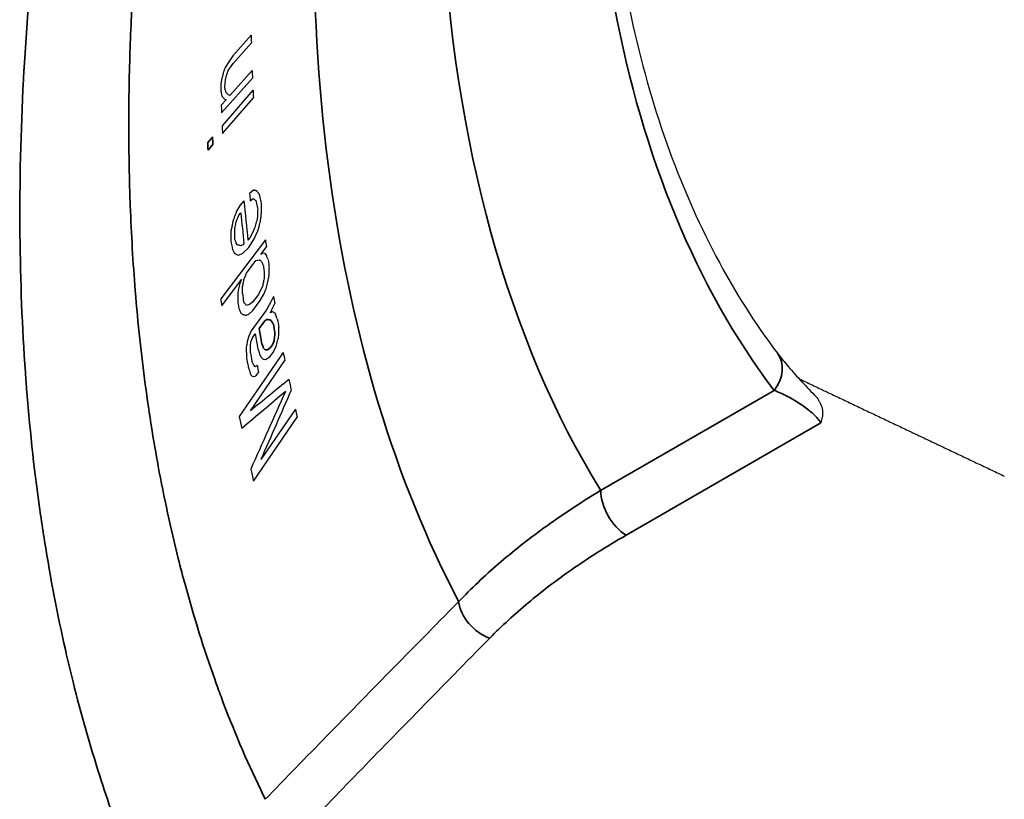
# Model space of a CAD drawing. Header units: millimetres. Extents: x 100 to 2070, y 30 to 1455.
# Tile 23 of 83: x 842 to 855, y 178 to 189. Entities that reach past the tile are written whole.
import ezdxf

# ---------------------------------------------------------------- set-up
doc = ezdxf.new("R2010")
doc.units = ezdxf.units.MM
doc.header["$LTSCALE"] = 5
doc.layers.add('_Sichtbarkanten', color=7, linetype='Continuous', lineweight=25)
doc.layers.add('Sichtbar schmal (ISO)', color=7, linetype='Continuous', lineweight=35)

msp = doc.modelspace()

# ---------------------------------------------------------------- linework, layer by layer
at = {"layer": '_Sichtbarkanten'}
for p, q in [((844.924, 188.714), (844.674, 188.433)), ((844.677, 188.329), (844.927, 188.61)), ((844.609, 188.338), (844.57, 188.273)), ((844.674, 188.433), (844.609, 188.338)), ((844.611, 188.234), (844.677, 188.329)), ((844.57, 188.273), (844.544, 188.201)), ((844.586, 188.162), (844.611, 188.234)), ((844.938, 188.234), (844.635, 187.893)), ((844.52, 187.655), (844.941, 188.129)), ((844.574, 188.106), (844.586, 188.162)), ((844.949, 187.964), (844.528, 187.477)), ((844.635, 187.893), (844.607, 187.905)), ((844.582, 187.834), (844.516, 187.76)), ((844.533, 187.373), (844.954, 187.861)), ((844.555, 187.846), (844.582, 187.834)), ((844.956, 186.599), (844.902, 186.553)), ((844.824, 186.454), (844.771, 186.388)), ((844.912, 186.454), (844.953, 186.484)), ((844.771, 186.388), (844.721, 186.302)), ((844.755, 186.256), (844.782, 186.289)), ((844.72, 186.167), (844.755, 186.256)), ((845.009, 186.238), (845, 186.181)), ((844.967, 186.072), (844.943, 186.019)), ((844.967, 185.936), (845.015, 186.042)), ((845.015, 186.042), (845.037, 186.115)), ((845.119, 185.923), (844.509, 185.117)), ((844.906, 185.95), (844.88, 185.917)), ((844.891, 185.817), (844.967, 185.936)), ((844.943, 186.019), (844.906, 185.95)), ((844.739, 185.851), (844.721, 185.875)), ((844.812, 185.854), (844.784, 185.841)), ((844.81, 185.738), (844.891, 185.817)), ((844.825, 185.871), (844.812, 185.854)), ((845.054, 185.723), (845.132, 185.826)), ((844.723, 185.719), (844.753, 185.712)), ((844.753, 185.712), (844.81, 185.738)), ((844.859, 185.466), (844.989, 185.637)), ((844.989, 185.637), (845.033, 185.65)), ((845.083, 185.738), (845.054, 185.723)), ((845.114, 185.733), (845.083, 185.738)), ((845.132, 185.712), (845.114, 185.733)), ((844.522, 185.02), (844.794, 185.38)), ((844.794, 185.38), (844.771, 185.326)), ((844.826, 185.375), (844.859, 185.466)), ((844.75, 185.253), (844.743, 185.197)), ((844.771, 185.326), (844.75, 185.253)), ((845.082, 185.299), (845.022, 185.174)), ((845.098, 185.182), (845.121, 185.236)), ((845.022, 185.174), (844.944, 185.071)), ((844.945, 184.957), (845.049, 185.094)), ((845.049, 185.094), (845.098, 185.182)), ((845.229, 185.146), (845.193, 185.073)), ((844.903, 185.039), (844.858, 185.027)), ((844.89, 184.908), (844.945, 184.957)), ((844.944, 185.071), (844.903, 185.039)), ((845.132, 184.965), (844.926, 184.681)), ((845.193, 185.073), (845.132, 184.965)), ((845.187, 184.924), (845.222, 184.996)), ((845.222, 184.996), (845.245, 185.051)), ((844.862, 184.893), (844.89, 184.908)), ((845.216, 184.94), (845.187, 184.924)), ((844.926, 184.681), (844.891, 184.608)), ((844.891, 184.608), (844.871, 184.535)), ((844.92, 184.531), (844.942, 184.586)), ((844.942, 184.586), (844.981, 184.639)), ((845.295, 184.578), (845.301, 184.634)), ((844.913, 184.475), (844.92, 184.531)), ((845.218, 184.377), (845.266, 184.467)), ((845.361, 184.384), (844.762, 183.512)), ((844.913, 183.587), (845.384, 184.274)), ((845.089, 184.293), (845.121, 184.29)), ((845.121, 184.29), (845.179, 184.323)), ((845.179, 184.323), (845.218, 184.377)), ((844.979, 184.188), (844.959, 184.209)), ((845.008, 184.205), (844.979, 184.188)), ((844.918, 184.08), (844.937, 184.06)), ((844.937, 184.06), (844.97, 184.058)), ((844.97, 184.058), (844.999, 184.074)), ((844.999, 184.074), (845.025, 184.11)), ((845.528, 183.61), (845.057, 182.923)), ((844.954, 182.627), (845.553, 183.499)), ((848.104, 181.324), (848.104, 181.324))]:
    msp.add_line(p, q, dxfattribs=at)
for centre, major_axis, ratio, start_param, end_param in [((893.153, 162.373), (27.9, -71.514), 0.550651, 4.132375, 4.133904), ((893.358, 158.669), (29.77, -72.959), 0.524185, 4.094234, 4.095762), ((893.74, 159.836), (-29.133, 73.738), 0.538854, 0.97771, 0.978905), ((892.89, 160.235), (30.019, -71.082), 0.52768, 4.102509, 4.104044), ((894.279, 157.418), (-30.589, 74.933), 0.52461, 0.95273, 0.954217), ((893.601, 159.094), (-30.683, 72.87), 0.527396, 0.962227, 0.963724), ((920.964, 142.196), (-62.271, 87.788), 0.508057, 0.730745, 0.737278), ((893.618, 160.049), (-34.263, 68.608), 0.51405, 0.935997, 0.93751), ((921.162, 141.985), (62.476, -88.077), 0.508055, 3.873557, 3.878622), ((893.599, 159.495), (36.427, -66.7), 0.496648, 4.055122, 4.056645), ((892.995, 157.86), (36.518, -66.951), 0.479638, 4.043275, 4.045119), ((893.077, 157.824), (-36.575, 67.144), 0.480676, 0.903539, 0.904763), ((894.8, 157.639), (-37.795, 69.283), 0.495944, 0.913712, 0.915178), ((893.94, 156.525), (-37.57, 68.802), 0.479755, 0.901116, 0.90291), ((893.71, 156.782), (37.327, -68.452), 0.479643, 4.043448, 4.045252), ((893.632, 158.691), (38.538, -65.169), 0.477679, 4.035751, 4.037273), ((893.257, 156.756), (38.816, -65.654), 0.459365, 4.02164, 4.023482), ((921.43, 140.347), (66.826, -84.937), 0.46505, 3.849858, 3.852509), ((894.061, 155.742), (-39.713, 67.267), 0.461464, 0.882621, 0.884415), ((893.947, 155.908), (39.578, -67.044), 0.461456, 4.024246, 4.026046), ((894.591, 158.212), (41.54, -63.595), 0.462394, 4.01413, 4.015937), ((851.709, 184.071), (0.399, 0.302), 0.793267, 6.283131, 6.283188), ((894.941, 153.801), (40.961, -68.234), 0.449358, 4.004183, 4.005676), ((1760.106, -145.629), (-1044.786, 115.807), 0.493688, 5.830738, 5.831775), ((893.284, 156.328), (40.948, -63.595), 0.439185, 4.004514, 4.006972), ((1853.193, -173.23), (1151.37, -111.095), 0.50556, 2.683462, 2.684525), ((1821.403, -26.496), (-912.741, -710.56), 0.795023, 5.299671, 5.300734), ((1729.874, -6.08), (810.319, 669.609), 0.798301, 2.133469, 2.134506), ((895.937, 152.157), (44.122, -66.499), 0.419413, 3.967854, 3.96966), ((895.632, 156.189), (-42.969, 66.001), 0.459727, 0.872189, 0.874806), ((896.792, 150.653), (-45.276, 68.608), 0.421442, 0.831276, 0.833894)]:
    msp.add_ellipse(centre, major_axis=major_axis, ratio=ratio, start_param=start_param, end_param=end_param, dxfattribs=at)
for points, knots in [([(849.926, 196.099), (849.882, 195.758), (849.845, 195.42), (849.681, 193.602), (849.682, 192.183), (849.947, 189.545), (850.212, 188.325), (850.985, 186.145), (851.494, 185.185), (852.108, 184.373)], [6.1245966, 6.1245966, 6.1245966, 6.1245966, 6.173927, 6.173927, 6.3924436, 6.3924436, 6.6109603, 6.6109603, 6.8294769, 6.8294769, 6.8294769, 6.8294769]), ([(852.108, 184.373), (852.141, 184.329), (852.184, 184.275), (852.288, 184.153), (852.351, 184.082), (852.481, 183.942), (852.548, 183.871), (852.615, 183.801)], [0, 0, 0, 0, 0.0617281, 0.0617281, 0.1269131, 0.1269131, 0.1854011, 0.1854011, 0.1854011, 0.1854011]), ([(852.615, 183.801), (852.637, 183.779), (852.655, 183.757), (852.67, 183.733), (852.677, 183.722), (852.683, 183.711), (852.689, 183.7), (852.699, 183.679), (852.707, 183.658), (852.713, 183.636), (852.716, 183.624), (852.719, 183.611), (852.721, 183.599), (852.724, 183.577), (852.724, 183.554), (852.723, 183.532), (852.723, 183.527), (852.722, 183.522), (852.722, 183.517), (852.719, 183.493), (852.714, 183.469), (852.707, 183.445), (852.705, 183.438), (852.703, 183.432), (852.7, 183.425)], [0.0538786, 0.0538786, 0.0538786, 0.0538786, 0.25, 0.25, 0.25, 0.3381276, 0.3381276, 0.3381276, 0.5, 0.5, 0.5, 0.5900357, 0.5900357, 0.5900357, 0.75, 0.75, 0.75, 0.7841736, 0.7841736, 0.7841736, 0.9546706, 0.9546706, 0.9546706, 1, 1, 1, 1])]:
    msp.add_open_spline(points, degree=3, knots=knots, dxfattribs=at)
for points in [[(844.544, 188.201), (844.542, 188.191), (844.536, 188.171), (844.528, 188.14), (844.523, 188.119), (844.52, 188.109)], [(844.52, 188.109), (844.518, 188.101), (844.516, 188.083), (844.512, 188.057), (844.51, 188.04), (844.508, 188.032)], [(844.563, 188.007), (844.565, 188.018), (844.567, 188.04), (844.571, 188.073), (844.573, 188.095), (844.574, 188.106)], [(844.511, 187.948), (844.512, 187.94), (844.516, 187.925), (844.521, 187.902), (844.525, 187.887), (844.526, 187.879)], [(844.579, 187.938), (844.577, 187.946), (844.574, 187.961), (844.569, 187.984), (844.565, 188), (844.563, 188.007)], [(844.607, 187.905), (844.604, 187.909), (844.598, 187.916), (844.588, 187.927), (844.582, 187.935), (844.579, 187.938)], [(844.526, 187.879), (844.529, 187.876), (844.536, 187.868), (844.545, 187.857), (844.551, 187.85), (844.555, 187.846)], [(845.002, 186.589), (844.997, 186.59), (844.987, 186.593), (844.971, 186.596), (844.961, 186.598), (844.956, 186.599)], [(845.036, 186.543), (845.032, 186.548), (845.024, 186.558), (845.013, 186.574), (845.005, 186.584), (845.002, 186.589)], [(844.953, 186.484), (844.957, 186.481), (844.964, 186.475), (844.975, 186.466), (844.982, 186.46), (844.986, 186.457)], [(844.986, 186.457), (844.989, 186.443), (844.995, 186.416), (845.004, 186.375), (845.01, 186.348), (845.013, 186.334)], [(845.063, 186.42), (845.06, 186.434), (845.054, 186.461), (845.045, 186.502), (845.039, 186.529), (845.036, 186.543)], [(844.721, 186.302), (844.716, 186.289), (844.706, 186.261), (844.69, 186.219), (844.68, 186.191), (844.675, 186.177)], [(845.013, 186.334), (845.013, 186.323), (845.012, 186.302), (845.01, 186.27), (845.009, 186.248), (845.009, 186.238)], [(845.063, 186.284), (845.063, 186.299), (845.063, 186.329), (845.063, 186.375), (845.063, 186.405), (845.063, 186.42)], [(844.675, 186.177), (844.672, 186.16), (844.665, 186.127), (844.656, 186.078), (844.649, 186.044), (844.646, 186.028)], [(844.7, 186.074), (844.703, 186.084), (844.707, 186.105), (844.714, 186.136), (844.718, 186.156), (844.72, 186.167)], [(845, 186.181), (844.996, 186.169), (844.989, 186.145), (844.978, 186.109), (844.971, 186.084), (844.967, 186.072)], [(845.037, 186.115), (845.039, 186.125), (845.043, 186.146), (845.05, 186.177), (845.054, 186.197), (845.056, 186.208)], [(845.056, 186.208), (845.057, 186.216), (845.059, 186.233), (845.061, 186.258), (845.062, 186.275), (845.063, 186.284)], [(844.646, 186.028), (844.646, 186.013), (844.646, 185.983), (844.646, 185.937), (844.646, 185.907), (844.645, 185.892)], [(844.7, 185.938), (844.7, 185.953), (844.7, 185.983), (844.7, 186.029), (844.7, 186.059), (844.7, 186.074)], [(844.645, 185.892), (844.648, 185.88), (844.654, 185.858), (844.663, 185.823), (844.668, 185.8), (844.671, 185.789)], [(844.721, 185.875), (844.719, 185.882), (844.714, 185.896), (844.707, 185.917), (844.702, 185.931), (844.7, 185.938)], [(844.671, 185.789), (844.673, 185.784), (844.678, 185.774), (844.684, 185.76), (844.688, 185.75), (844.691, 185.746)], [(844.784, 185.841), (844.779, 185.842), (844.769, 185.845), (844.754, 185.848), (844.744, 185.85), (844.739, 185.851)], [(844.691, 185.746), (844.694, 185.743), (844.701, 185.737), (844.712, 185.728), (844.719, 185.722), (844.723, 185.719)], [(845.033, 185.65), (845.037, 185.647), (845.045, 185.642), (845.056, 185.634), (845.063, 185.628), (845.067, 185.626)], [(845.067, 185.626), (845.07, 185.619), (845.075, 185.606), (845.083, 185.585), (845.088, 185.572), (845.091, 185.565)], [(845.156, 185.651), (845.153, 185.658), (845.148, 185.671), (845.14, 185.691), (845.135, 185.705), (845.132, 185.712)], [(845.102, 185.487), (845.101, 185.477), (845.101, 185.455), (845.1, 185.424), (845.1, 185.403), (845.1, 185.392)], [(845.17, 185.439), (845.17, 185.449), (845.171, 185.471), (845.171, 185.502), (845.172, 185.523), (845.172, 185.534)], [(844.808, 185.283), (844.81, 185.293), (844.814, 185.314), (844.82, 185.344), (844.824, 185.365), (844.826, 185.375)], [(845.1, 185.392), (845.098, 185.382), (845.094, 185.361), (845.088, 185.33), (845.084, 185.31), (845.082, 185.299)], [(845.152, 185.346), (845.154, 185.356), (845.158, 185.377), (845.164, 185.408), (845.168, 185.429), (845.17, 185.439)], [(844.805, 185.188), (844.806, 185.198), (844.806, 185.219), (844.807, 185.251), (844.807, 185.272), (844.808, 185.283)], [(845.121, 185.236), (845.125, 185.248), (845.132, 185.273), (845.142, 185.309), (845.149, 185.334), (845.152, 185.346)], [(844.743, 185.197), (844.742, 185.186), (844.742, 185.165), (844.741, 185.133), (844.741, 185.112), (844.74, 185.102)], [(844.757, 184.985), (844.759, 184.978), (844.764, 184.965), (844.772, 184.944), (844.778, 184.931), (844.78, 184.924)], [(844.858, 185.027), (844.854, 185.032), (844.846, 185.042), (844.834, 185.056), (844.826, 185.066), (844.821, 185.071)], [(844.78, 184.924), (844.784, 184.921), (844.792, 184.916), (844.803, 184.908), (844.811, 184.903), (844.815, 184.9)], [(844.815, 184.9), (844.82, 184.899), (844.83, 184.897), (844.846, 184.895), (844.856, 184.894), (844.862, 184.893)], [(845.251, 184.919), (845.248, 184.921), (845.24, 184.926), (845.228, 184.933), (845.22, 184.938), (845.216, 184.94)], [(845.281, 184.842), (845.277, 184.85), (845.271, 184.867), (845.261, 184.893), (845.255, 184.91), (845.251, 184.919)], [(845.301, 184.634), (845.301, 184.644), (845.301, 184.665), (845.301, 184.696), (845.301, 184.717), (845.301, 184.728)], [(845.266, 184.467), (845.269, 184.479), (845.276, 184.504), (845.285, 184.541), (845.292, 184.565), (845.295, 184.578)], [(844.871, 184.535), (844.869, 184.524), (844.866, 184.504), (844.861, 184.473), (844.857, 184.452), (844.855, 184.442)], [(844.855, 184.442), (844.856, 184.427), (844.857, 184.398), (844.86, 184.354), (844.861, 184.325), (844.862, 184.31)], [(844.913, 184.381), (844.913, 184.392), (844.913, 184.413), (844.913, 184.444), (844.913, 184.465), (844.913, 184.475)], [(845.017, 184.43), (845.02, 184.419), (845.028, 184.398), (845.039, 184.366), (845.046, 184.344), (845.05, 184.333)], [(845.05, 184.333), (845.054, 184.329), (845.063, 184.32), (845.076, 184.306), (845.084, 184.297), (845.089, 184.293)], [(844.882, 184.196), (844.886, 184.183), (844.894, 184.157), (844.906, 184.119), (844.914, 184.093), (844.918, 184.08)], [(844.959, 184.209), (844.956, 184.215), (844.951, 184.228), (844.942, 184.248), (844.936, 184.261), (844.933, 184.267)]]:
    msp.add_open_spline(points, degree=3, dxfattribs=at)
msp.add_rational_spline([(852.403, 184.026), (853.818, 183.354), (855.205, 182.697)], [1.00018151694, 1.00023888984, 1.00023596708], degree=2, dxfattribs=at)
at = {"layer": 'Sichtbar schmal (ISO)'}
for p, q in [((844.396, 187.324), (844.331, 187.248)), ((844.336, 187.145), (844.401, 187.221)), ((845.032, 184.71), (845.11, 184.817)), ((845.11, 184.817), (845.139, 184.834)), ((845.237, 184.545), (845.214, 184.49)), ((845.114, 184.422), (845.094, 184.443)), ((845.146, 184.42), (845.114, 184.422)), ((845.188, 184.454), (845.146, 184.42)), ((845.214, 184.49), (845.188, 184.454)), ((849.695, 182.5), (852.063, 183.867)), ((850.043, 181.891), (852.7, 183.425))]:
    msp.add_line(p, q, dxfattribs=at)
for centre, major_axis, ratio, start_param, end_param in [((866.708, 202.604), (-12.12, -20.992), 0.57735, 5.336214, 6.044079), ((867.005, 202.433), (-15.01, -25.999), 0.57735, 5.353437, 5.93313), ((866.708, 202.604), (-13.578, -23.518), 0.57735, 5.553767, 5.979979), ((894.072, 158.48), (-31.121, 73.814), 0.527521, 0.961668, 0.963146), ((893.91, 158.688), (30.97, -73.495), 0.52747, 4.103491, 4.104975), ((921.23, 140.563), (-66.606, 84.657), 0.46505, 0.708259, 0.710918), ((893.261, 156.653), (-38.845, 65.797), 0.45928, 0.880881, 0.882719), ((851.709, 184.071), (0.399, 0.302), 0.793267, 5.03558, 6.283128), ((850.049, 182.296), (-0.25, 0.433), 0.57735, 0.785398, 2.338741), ((848.187, 180.89), (-0.356, 0.351), 0.705868, 0.731105, 2.163968)]:
    msp.add_ellipse(centre, major_axis=major_axis, ratio=ratio, start_param=start_param, end_param=end_param, dxfattribs=at)
for points, knots in [([(845.116, 178.286), (845.095, 178.329), (845.074, 178.371), (845.054, 178.414), (844.858, 178.822), (844.677, 179.247), (844.513, 179.687), (844.483, 179.766), (844.454, 179.845), (844.426, 179.925), (844.279, 180.338), (844.146, 180.764), (844.026, 181.204), (843.993, 181.326), (843.96, 181.448), (843.929, 181.572), (843.827, 181.982), (843.735, 182.403), (843.655, 182.833), (843.624, 183.002), (843.595, 183.172), (843.567, 183.343), (843.503, 183.742), (843.449, 184.15), (843.404, 184.564), (843.381, 184.783), (843.36, 185.004), (843.342, 185.228), (843.311, 185.608), (843.288, 185.995), (843.274, 186.387), (843.263, 186.66), (843.257, 186.935), (843.255, 187.213), (843.251, 187.569), (843.255, 187.929), (843.264, 188.293), (843.273, 188.622), (843.287, 188.953), (843.306, 189.288), (843.324, 189.611), (843.348, 189.938), (843.376, 190.266), (843.409, 190.652), (843.449, 191.042), (843.496, 191.436), (843.53, 191.725), (843.568, 192.015), (843.61, 192.31), (843.617, 192.361), (843.624, 192.413), (843.632, 192.465)], [0, 0, 0, 0, 0.008623, 0.008623, 0.008623, 0.0909091, 0.0909091, 0.0909091, 0.1056293, 0.1056293, 0.1056293, 0.1818182, 0.1818182, 0.1818182, 0.2028742, 0.2028742, 0.2028742, 0.2727273, 0.2727273, 0.2727273, 0.300046, 0.300046, 0.300046, 0.3636364, 0.3636364, 0.3636364, 0.3972359, 0.3972359, 0.3972359, 0.4545455, 0.4545455, 0.4545455, 0.4943909, 0.4943909, 0.4943909, 0.5454545, 0.5454545, 0.5454545, 0.5916497, 0.5916497, 0.5916497, 0.6363636, 0.6363636, 0.6363636, 0.6889002, 0.6889002, 0.6889002, 0.7272727, 0.7272727, 0.7272727, 0.7340178, 0.7340178, 0.7340178, 0.7340178]), ([(843.451, 177.011), (843.3, 177.364), (843.158, 177.727), (843.027, 178.1), (842.968, 178.267), (842.911, 178.435), (842.857, 178.606), (842.724, 179.021), (842.602, 179.449), (842.493, 179.887), (842.457, 180.033), (842.422, 180.18), (842.388, 180.329), (842.279, 180.809), (842.185, 181.303), (842.104, 181.808), (842.085, 181.927), (842.067, 182.047), (842.049, 182.167), (841.97, 182.715), (841.908, 183.275), (841.862, 183.848), (841.855, 183.935), (841.848, 184.023), (841.842, 184.111), (841.798, 184.726), (841.774, 185.355), (841.768, 185.996), (841.768, 186.047), (841.767, 186.098), (841.767, 186.15), (841.764, 186.833), (841.783, 187.531), (841.823, 188.24), (841.824, 188.251), (841.825, 188.261), (841.825, 188.272), (841.867, 188.992), (841.93, 189.722), (842.016, 190.465), (842.02, 190.498), (842.023, 190.53), (842.027, 190.562), (842.068, 190.911), (842.114, 191.262), (842.165, 191.618)], [0, 0, 0, 0, 0.06915, 0.06915, 0.06915, 0.1, 0.1, 0.1, 0.1750495, 0.1750495, 0.1750495, 0.2, 0.2, 0.2, 0.2808979, 0.2808979, 0.2808979, 0.3, 0.3, 0.3, 0.3867525, 0.3867525, 0.3867525, 0.4, 0.4, 0.4, 0.4926077, 0.4926077, 0.4926077, 0.5, 0.5, 0.5, 0.5984773, 0.5984773, 0.5984773, 0.6, 0.6, 0.6, 0.7, 0.7, 0.7, 0.7043454, 0.7043454, 0.7043454, 0.7511478, 0.7511478, 0.7511478, 0.7511478]), ([(852.7, 183.425), (852.69, 183.441), (852.678, 183.457), (852.665, 183.473), (852.652, 183.489), (852.637, 183.506), (852.62, 183.522), (852.604, 183.538), (852.586, 183.555), (852.566, 183.572), (852.546, 183.589), (852.524, 183.607), (852.501, 183.625), (852.477, 183.643), (852.451, 183.662), (852.423, 183.68), (852.396, 183.698), (852.367, 183.716), (852.337, 183.734), (852.308, 183.751), (852.277, 183.768), (852.246, 183.784), (852.215, 183.801), (852.184, 183.816), (852.153, 183.829), (852.123, 183.843), (852.092, 183.856), (852.063, 183.867)], [0, 0, 0, 0, 0.111111, 0.111111, 0.111111, 0.222222, 0.222222, 0.222222, 0.333333, 0.333333, 0.333333, 0.444444, 0.444444, 0.444444, 0.555556, 0.555556, 0.555556, 0.666667, 0.666667, 0.666667, 0.777778, 0.777778, 0.777778, 0.888889, 0.888889, 0.888889, 1, 1, 1, 1]), ([(847.757, 180.984), (847.926, 181.161), (848.111, 181.336), (848.303, 181.502), (848.495, 181.667), (848.692, 181.824), (848.92, 181.989), (849.149, 182.154), (849.409, 182.328), (849.695, 182.5)], [0, 0, 0, 0, 0.333333, 0.333333, 0.333333, 0.666667, 0.666667, 0.666667, 1, 1, 1, 1]), ([(848.181, 180.486), (848.344, 180.651), (848.522, 180.814), (848.706, 180.967), (848.889, 181.121), (849.079, 181.266), (849.298, 181.419), (849.518, 181.572), (849.767, 181.732), (850.043, 181.891)], [0, 0, 0, 0, 0.333333, 0.333333, 0.333333, 0.666667, 0.666667, 0.666667, 1, 1, 1, 1]), ([(845.116, 178.286), (845.395, 178.574), (845.679, 178.865), (845.958, 179.152), (846.238, 179.438), (846.513, 179.719), (846.81, 180.021), (847.106, 180.324), (847.425, 180.648), (847.757, 180.984)], [0, 0, 0, 0, 0.333333, 0.333333, 0.333333, 0.666667, 0.666667, 0.666667, 1, 1, 1, 1]), ([(845.543, 177.783), (845.822, 178.071), (846.106, 178.363), (846.385, 178.65), (846.664, 178.937), (846.939, 179.218), (847.235, 179.522), (847.531, 179.825), (847.85, 180.149), (848.181, 180.486)], [0, 0, 0, 0, 0.333333, 0.333333, 0.333333, 0.666667, 0.666667, 0.666667, 1, 1, 1, 1])]:
    msp.add_open_spline(points, degree=3, knots=knots, dxfattribs=at)
for points in [[(845.139, 184.834), (845.144, 184.833), (845.155, 184.832), (845.171, 184.831), (845.182, 184.83), (845.187, 184.83)], [(845.187, 184.83), (845.192, 184.823), (845.201, 184.81), (845.215, 184.79), (845.224, 184.777), (845.229, 184.771)], [(845.249, 184.656), (845.248, 184.644), (845.245, 184.619), (845.241, 184.582), (845.238, 184.557), (845.237, 184.545)], [(845.094, 184.443), (845.091, 184.449), (845.086, 184.462), (845.077, 184.482), (845.071, 184.495), (845.068, 184.501)]]:
    msp.add_open_spline(points, degree=3, dxfattribs=at)

doc.saveas('drawing.dxf')
